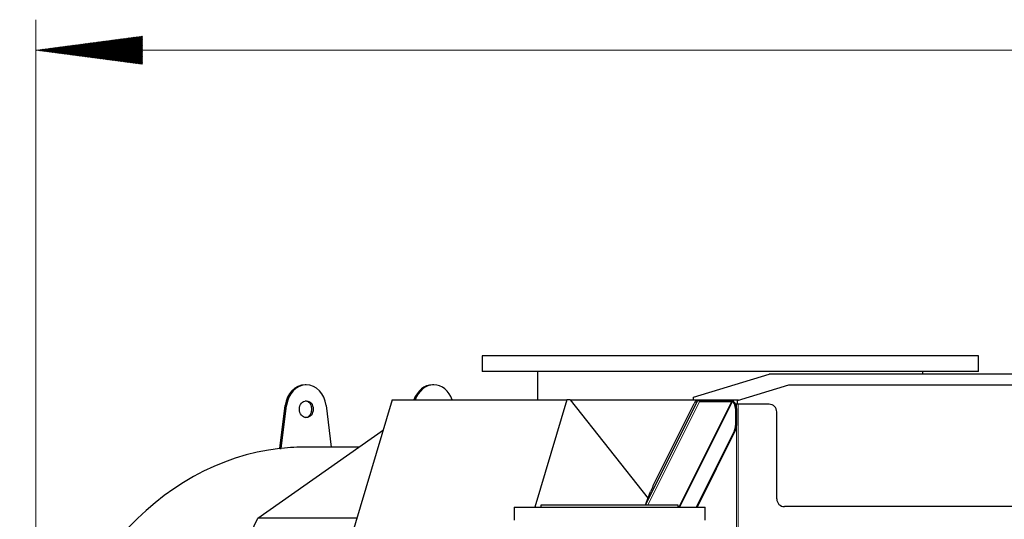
# Model space of a CAD drawing. Header units: inches. Extents: x 0 to 23760, y -13 to 16800.
# Tile 207 of 256: x 10188 to 11477, y 15146 to 15800. Entities that reach past the tile are written whole.
import ezdxf

# ---------------------------------------------------------------- set-up
doc = ezdxf.new("R2010")
doc.units = ezdxf.units.IN
doc.layers.add('1', color=7, linetype='Continuous', true_color=0xffffff)
doc.layers.add('254', color=7, linetype='Continuous', true_color=0xffffff)

msp = doc.modelspace()

# ---------------------------------------------------------------- hatches: boundary and pattern name
at = {"layer": '254', "linetype": 'Continuous', "lineweight": 13}
h = msp.add_hatch(dxfattribs=at)
h.set_pattern_fill('ANSI31', color=3, scale=0.248, angle=360, style=0)
h.paths.add_polyline_path([(10208.657, 15760), (10348.657, 15778.431), (10348.657, 15741.568)], flags=0)

# ---------------------------------------------------------------- linework, layer by layer
at = {"layer": '1', "color": 2, "linetype": 'Continuous', "lineweight": 25}
for p, q in [((10793.244, 15360), (10793.244, 15339.219)), ((11304.657, 15360), (10793.244, 15360)), ((11443.244, 15360), (11304.657, 15360)), ((11443.244, 15339.219), (11443.244, 15360)), ((11304.657, 15339.219), (10793.244, 15339.219)), ((10865.919, 15339.219), (10865.919, 15302.219)), ((11069.959, 15305.761), (11169.072, 15335.99)), ((12149.072, 15335.99), (11169.072, 15335.99)), ((11443.244, 15339.219), (11304.657, 15339.219)), ((11370.44, 15335.99), (11370.44, 15339.219)), ((10563.022, 15321.991), (10561.302, 15321.991)), ((10729.933, 15321.991), (10728.212, 15321.991)), ((11127.572, 15301.536), (11195.072, 15321.99)), ((11195.072, 15321.99), (12123.072, 15321.99)), ((11069.959, 15301.99), (11069.959, 15305.761)), ((10528.509, 15238.626), (10535.377, 15294.721)), ((10530.23, 15238.626), (10537.097, 15294.721)), ((10588.947, 15294.721), (10595.586, 15240.492)), ((10675.536, 15302.219), (10617.589, 15107.863)), ((10675.536, 15302.219), (10904.393, 15302.219)), ((10904.393, 15302.219), (10862.467, 15161.599)), ((10908.695, 15302.219), (10904.393, 15302.219)), ((10908.695, 15302.219), (11069.957, 15302.219)), ((10908.695, 15302.219), (11010.516, 15173.127)), ((11007.408, 15164.864), (11075.536, 15301.502)), ((11017.02, 15189.349), (11071, 15297.612)), ((11120.589, 15299.903), (11051.631, 15161.601)), ((11129.072, 15301.99), (11069.959, 15301.99)), ((11073.581, 15301.502), (11075.536, 15301.502)), ((11077.265, 15300.938), (11076.919, 15300.244)), ((11077.265, 15300.938), (11119.318, 15300.938)), ((11078.002, 15300.132), (11119.731, 15300.132)), ((11105.646, 15301.99), (11105.131, 15300.937)), ((11119.204, 15300.936), (11119.73, 15301.99)), ((11120.589, 15299.903), (11119.318, 15300.938)), ((11119.925, 15301.99), (11120.896, 15300.519)), ((11122.125, 15300.519), (11120.896, 15300.519)), ((11121.154, 15301.99), (11122.125, 15300.519)), ((11126.544, 15296.49), (11125.252, 15296.49)), ((11128.592, 15296.49), (11126.544, 15296.49)), ((11127.572, 15296.49), (11127.572, 15301.536)), ((11169.072, 15296.49), (11128.592, 15296.49)), ((11124.988, 15290.938), (11124.988, 15268.721)), ((11126.217, 15290.938), (11126.217, 15268.721)), ((11179.072, 15172.49), (11179.072, 15286.49)), ((10499.325, 15147.205), (10663.901, 15263.2)), ((11123.582, 15262.161), (11073.441, 15161.599)), ((11124.81, 15262.161), (11074.67, 15161.599)), ((10528.509, 15238.626), (10530.23, 15238.626)), ((10631.682, 15240.491), (10563.022, 15240.491)), ((11007.408, 15164.864), (11013.919, 15182.167)), ((10870.19, 15164.598), (10870.19, 15161.598)), ((10960.19, 15164.598), (10870.19, 15164.598)), ((11050.19, 15164.598), (10960.19, 15164.598)), ((11050.19, 15161.598), (11050.19, 15164.598)), ((10835.19, 15161.598), (10835.19, 15144.598)), ((10835.19, 15161.598), (11085.19, 15161.598)), ((11085.19, 15144.598), (11085.19, 15161.598)), ((12129.072, 15162.49), (11189.072, 15162.49)), ((10400.793, 14938.863), (10499.325, 15147.205)), ((10629.317, 15147.205), (10499.325, 15147.205))]:
    msp.add_line(p, q, dxfattribs=at)
at = {"layer": '1', "color": 110, "linetype": 'Continuous', "lineweight": 13}
for p, q in [((10535.377, 15294.721), (10537.097, 15294.721)), ((11078.002, 15300.132), (11010.425, 15164.599)), ((11050.659, 15161.599), (11119.731, 15300.132)), ((11126.544, 15296.49), (11126.544, 15112.49)), ((11128.592, 15296.49), (11128.592, 15114.99)), ((11126.217, 15290.938), (11124.988, 15290.938)), ((11126.217, 15268.721), (11124.988, 15268.721)), ((11124.81, 15262.161), (11123.582, 15262.161))]:
    msp.add_line(p, q, dxfattribs=at)
at = {"layer": '1', "color": 2, "linetype": 'Continuous', "lineweight": 25}
for centre, start, end in [((11169.072, 15286.49), 0, 90), ((11189.072, 15172.49), 180, 270)]:
    msp.add_arc(centre, 10, start, end, dxfattribs=at)
for centre, major_axis, ratio, start_param, end_param in [((10561.302, 15289.991), (0, -32), 0.81915204, 3.14159265, 4.56403599), ((10563.022, 15289.991), (0, -32), 0.81915204, 1.71914931, 4.56403599), ((10728.212, 15289.991), (0, 32), 0.81915204, 0, 1.17867211), ((10729.933, 15289.991), (0, -32), 0.81915204, 1.96292054, 4.32026477), ((10561.302, 15289.991), (0, -11), 0.81915204, 1.57079633, 3.04597043), ((11069.848, 15292.237), (3.788, 9.255), 0.1152488, 0.04714011, 0.99915034), ((11077.834, 15300.562), (-2.329, 0.931), 0.05707765, 4.98211645, 6.14139593), ((11078.29, 15301.475), (2.781, 0.181), 0.47873851, 4.16605168, 4.57756853), ((11119.616, 15299.594), (1.112, 0.072), 0.47873851, 0.47604479, 1.43597588), ((11119.253, 15290.938), (0, 10), 0.57357644, 4.71238898, 5.99258127), ((11120.481, 15290.938), (0, 10), 0.57357644, 5.3010231, 5.99258127), ((11120.481, 15290.938), (0, 10), 0.57357644, 4.71238898, 5.3010231), ((10561.302, 15289.991), (0, -11), 0.81915204, 0.09562223, 1.57079633), ((11119.253, 15268.721), (0, 10), 0.57357644, 3.99680399, 4.71238898), ((11120.481, 15268.721), (0, 10), 0.57357644, 3.99680399, 4.71238898), ((10561.302, 14809.991), (0, 430.5), 0.81915204, 0.09312407, 2.7313831), ((10563.022, 14809.991), (0, 430.5), 0.81915204, 0, 0.09312407), ((11015.867, 15183.974), (3.788, 9.255), 0.1152488, 0.99915034, 1.81423271)]:
    msp.add_ellipse(centre, major_axis=major_axis, ratio=ratio, start_param=start_param, end_param=end_param, dxfattribs=at)
msp.add_ellipse((10563.022, 15289.991), major_axis=(0, -11), ratio=0.81915204, dxfattribs=at)
at = {"layer": '254', "color": 3, "linetype": 'Continuous', "lineweight": 13}
for p, q in [((10208.657, 14849.991), (10208.657, 15800)), ((10208.657, 15760), (13109.486, 15760))]:
    msp.add_line(p, q, dxfattribs=at)

doc.saveas('drawing.dxf')
